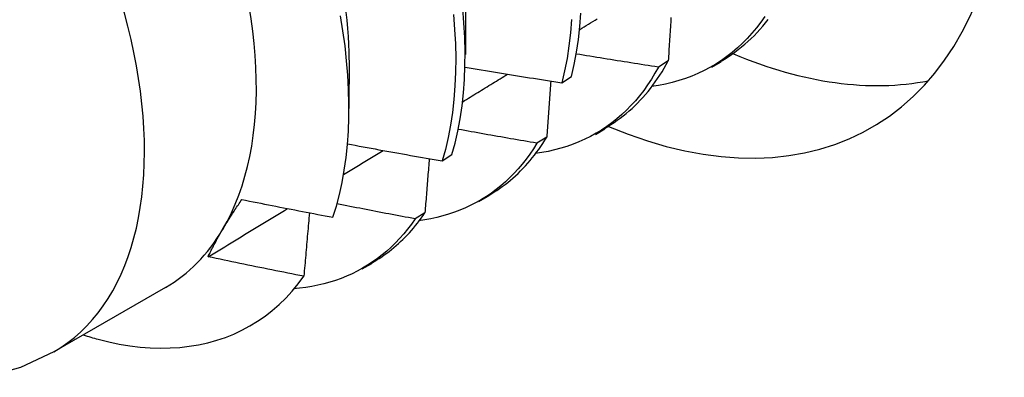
# Model space of a CAD drawing. Header units: inches. Extents: x 0 to 107, y -11 to 69.
# Tile 43 of 55: x 96.017 to 96.311, y 39.055 to 39.162. Entities that reach past the tile are written whole.
import ezdxf

# ---------------------------------------------------------------- set-up
doc = ezdxf.new("R2010")
doc.units = ezdxf.units.IN
doc.header["$MEASUREMENT"] = 0
doc.layers.add('Visible Edges(ANSI)', color=7, linetype='Continuous', lineweight=25)
doc.layers.add('Visible Tangent Edges(ANSI)', color=7, linetype='Continuous', lineweight=25)

msp = doc.modelspace()

# ---------------------------------------------------------------- linework, layer by layer
at = {"layer": 'Visible Edges(ANSI)'}
for p, q in [((96.15001, 39.16956), (96.14999, 39.15107)), ((96.11521, 39.14947), (96.11519, 39.13502)), ((96.21053, 39.14919), (96.2076, 39.14735)), ((96.22357, 39.14734), (96.22639, 39.14897)), ((96.17873, 39.14266), (96.18161, 39.14455)), ((96.18878, 39.12725), (96.19159, 39.12888)), ((96.17425, 39.12645), (96.17131, 39.12462)), ((96.14301, 39.11933), (96.1459, 39.12121)), ((96.15398, 39.10716), (96.15679, 39.10879)), ((96.13787, 39.10384), (96.13492, 39.10202)), ((96.11918, 39.08707), (96.12199, 39.08869)), ((96.06042, 39.08156), (96.02701, 39.06227))]:
    msp.add_line(p, q, dxfattribs=at)
at = {"layer": 'Visible Edges(ANSI)', "flags": 128}
for points in [[(96.11427, 39.16379), (96.11453, 39.16135), (96.11475, 39.15893), (96.11491, 39.15653), (96.11503, 39.15417), (96.11511, 39.15182), (96.11513, 39.14951)], [(96.1464, 39.16303), (96.14675, 39.15862), (96.14697, 39.15427), (96.14706, 39.15), (96.14702, 39.14582), (96.14685, 39.14172), (96.14654, 39.13772), (96.1461, 39.13382), (96.14553, 39.13003), (96.14483, 39.12634), (96.14398, 39.12278), (96.14301, 39.11933)], [(96.1459, 39.12121), (96.14686, 39.12467), (96.1477, 39.12824), (96.14839, 39.13193), (96.14896, 39.13574), (96.14939, 39.13964), (96.14968, 39.14365), (96.14984, 39.14776), (96.14988, 39.15195), (96.14977, 39.15622), (96.14954, 39.16057), (96.14918, 39.165)], [(96.18161, 39.14455), (96.18246, 39.14811), (96.18317, 39.15179), (96.18374, 39.15559), (96.18418, 39.15949), (96.18448, 39.16349)], [(96.1104, 39.1025), (96.11143, 39.10586), (96.11234, 39.10933), (96.11313, 39.11292), (96.11379, 39.11661), (96.11432, 39.1204), (96.11473, 39.12428), (96.11501, 39.12824), (96.11516, 39.13229), (96.11519, 39.13642), (96.11509, 39.14063), (96.11486, 39.14491), (96.1145, 39.14926), (96.11401, 39.15367), (96.11339, 39.15815), (96.11265, 39.16267)], [(96.18165, 39.16156), (96.18134, 39.15757), (96.18089, 39.15367), (96.18031, 39.14989), (96.17959, 39.14621), (96.17873, 39.14266)], [(96.18412, 39.15855), (96.18477, 39.15895), (96.18542, 39.15935), (96.18607, 39.15976), (96.18672, 39.16016), (96.18737, 39.16056), (96.18802, 39.16096), (96.18867, 39.16136), (96.18932, 39.16177)], [(96.23942, 39.1625), (96.23819, 39.16075), (96.2369, 39.15907), (96.23555, 39.15746), (96.23416, 39.15592), (96.23271, 39.15446), (96.23121, 39.15307), (96.22967, 39.15176), (96.22807, 39.15051), (96.22643, 39.14935), (96.22474, 39.14826), (96.22301, 39.14724), (96.22123, 39.1463), (96.21941, 39.14544), (96.21755, 39.14465), (96.21565, 39.14395), (96.21371, 39.14332), (96.21173, 39.14276), (96.20972, 39.14229), (96.20767, 39.1419), (96.20558, 39.14159)], [(96.21136, 39.16217), (96.21131, 39.16145), (96.21127, 39.16073), (96.21122, 39.16001), (96.21118, 39.15929), (96.21113, 39.15857), (96.21109, 39.15785), (96.21104, 39.15713), (96.211, 39.15641), (96.21095, 39.15569), (96.2109, 39.15497), (96.21086, 39.15425), (96.21081, 39.15353), (96.21076, 39.15281), (96.21072, 39.15208), (96.21067, 39.15136), (96.21062, 39.15064), (96.21058, 39.14992), (96.21053, 39.14919)], [(96.2263, 39.14913), (96.22737, 39.14977), (96.22842, 39.15043), (96.22945, 39.15112), (96.23047, 39.15184), (96.23147, 39.15258), (96.23245, 39.15336), (96.23341, 39.15416), (96.23436, 39.15499), (96.23528, 39.15585), (96.23619, 39.15674), (96.23707, 39.15766), (96.23794, 39.1586), (96.23879, 39.15957), (96.23961, 39.16057), (96.24042, 39.1616)], [(96.2076, 39.14735), (96.20658, 39.14751), (96.20556, 39.14766), (96.20453, 39.14782), (96.20351, 39.14798), (96.20249, 39.14814), (96.20147, 39.1483), (96.20044, 39.14846), (96.19942, 39.14862), (96.1984, 39.14878), (96.19738, 39.14894), (96.19636, 39.1491), (96.19533, 39.14926), (96.19431, 39.14943), (96.19329, 39.14959), (96.19227, 39.14976), (96.19125, 39.14992), (96.19023, 39.15008), (96.18921, 39.15025), (96.18819, 39.15042), (96.18717, 39.15058), (96.18615, 39.15075), (96.18513, 39.15092), (96.18411, 39.15109), (96.18309, 39.15125)], [(96.19151, 39.12903), (96.19248, 39.12961), (96.19344, 39.1302), (96.19438, 39.13082), (96.19531, 39.13146), (96.19622, 39.13213), (96.19712, 39.13282), (96.19801, 39.13353), (96.19888, 39.13427), (96.19973, 39.13503), (96.20057, 39.13581), (96.20139, 39.13662), (96.2022, 39.13745), (96.20298, 39.1383), (96.20376, 39.13918), (96.20451, 39.14008), (96.20525, 39.141), (96.20597, 39.14195), (96.20668, 39.14291), (96.20737, 39.1439), (96.20804, 39.14492), (96.20869, 39.14595), (96.20932, 39.14701), (96.20993, 39.14809), (96.21053, 39.14919)], [(96.14916, 39.13702), (96.14972, 39.13736), (96.15028, 39.1377), (96.15084, 39.13805), (96.1514, 39.13839), (96.15196, 39.13873), (96.15251, 39.13908), (96.15307, 39.13942), (96.15363, 39.13977), (96.15419, 39.14011), (96.15475, 39.14045), (96.15531, 39.1408), (96.15587, 39.14114), (96.15643, 39.14148), (96.15699, 39.14183), (96.15755, 39.14217), (96.15811, 39.14251), (96.15867, 39.14286), (96.15922, 39.1432), (96.15978, 39.14355), (96.16034, 39.14389), (96.1609, 39.14423), (96.16146, 39.14458), (96.16202, 39.14492), (96.16258, 39.14527)], [(96.14993, 39.14738), (96.15113, 39.14718), (96.15233, 39.14697), (96.15352, 39.14677), (96.15472, 39.14657), (96.15592, 39.14637), (96.15712, 39.14616), (96.15832, 39.14596), (96.15952, 39.14576), (96.16072, 39.14557), (96.16192, 39.14537), (96.16312, 39.14517), (96.16432, 39.14497), (96.16552, 39.14478), (96.16672, 39.14458), (96.16792, 39.14438), (96.16912, 39.14419), (96.17032, 39.144), (96.17152, 39.1438), (96.17272, 39.14361), (96.17392, 39.14342), (96.17512, 39.14323), (96.17633, 39.14304), (96.17753, 39.14285), (96.17873, 39.14266)], [(96.2076, 39.14735), (96.20658, 39.14552), (96.20551, 39.14375), (96.20439, 39.14204), (96.20322, 39.1404), (96.202, 39.13882), (96.20073, 39.13731), (96.19942, 39.13586), (96.19806, 39.13448), (96.19665, 39.13316), (96.1952, 39.13191), (96.1937, 39.13072), (96.19217, 39.1296), (96.19059, 39.12855), (96.18897, 39.12757), (96.18731, 39.12665), (96.18561, 39.1258), (96.18388, 39.12502), (96.18211, 39.12431), (96.1803, 39.12367), (96.17846, 39.1231), (96.17659, 39.1226), (96.17468, 39.12217), (96.17275, 39.12181), (96.17078, 39.12152)], [(96.17545, 39.14318), (96.1754, 39.14248), (96.17535, 39.14179), (96.1753, 39.14109), (96.17525, 39.1404), (96.1752, 39.1397), (96.17516, 39.13901), (96.17511, 39.13831), (96.17506, 39.13762), (96.17501, 39.13692), (96.17496, 39.13623), (96.17491, 39.13553), (96.17486, 39.13483), (96.17481, 39.13414), (96.17476, 39.13344), (96.17471, 39.13274), (96.17466, 39.13204), (96.17461, 39.13135), (96.17456, 39.13065), (96.17451, 39.12995), (96.17446, 39.12925), (96.17441, 39.12855), (96.17435, 39.12785), (96.1743, 39.12715), (96.17425, 39.12645)], [(96.17131, 39.12462), (96.17033, 39.12479), (96.16935, 39.12496), (96.16837, 39.12512), (96.16739, 39.12529), (96.16641, 39.12546), (96.16543, 39.12563), (96.16445, 39.1258), (96.16347, 39.12597), (96.16249, 39.12614), (96.16152, 39.12631), (96.16054, 39.12648), (96.15956, 39.12665), (96.15858, 39.12683), (96.1576, 39.127), (96.15662, 39.12717), (96.15564, 39.12735), (96.15466, 39.12752), (96.15369, 39.1277), (96.15271, 39.12787), (96.15173, 39.12805), (96.15075, 39.12822), (96.14977, 39.1284), (96.1488, 39.12858), (96.14782, 39.12876)], [(96.17131, 39.12462), (96.17029, 39.12298), (96.16922, 39.12139), (96.16811, 39.11987), (96.16696, 39.1184), (96.16576, 39.11698), (96.16452, 39.11563), (96.16323, 39.11433), (96.16191, 39.11309), (96.16055, 39.11191), (96.15915, 39.11079), (96.15771, 39.10973), (96.15624, 39.10873), (96.15473, 39.10779), (96.15318, 39.1069), (96.1516, 39.10608), (96.14999, 39.10532), (96.14834, 39.10462), (96.14667, 39.10398), (96.14496, 39.1034), (96.14322, 39.10289), (96.14145, 39.10243), (96.13965, 39.10204), (96.13783, 39.10171), (96.13598, 39.10144)], [(96.15672, 39.10893), (96.15759, 39.10944), (96.15845, 39.10997), (96.15931, 39.11052), (96.16015, 39.11109), (96.16097, 39.11168), (96.16179, 39.11229), (96.16259, 39.11291), (96.16339, 39.11356), (96.16417, 39.11422), (96.16493, 39.11491), (96.16569, 39.11561), (96.16643, 39.11633), (96.16715, 39.11707), (96.16787, 39.11783), (96.16857, 39.11861), (96.16926, 39.11941), (96.16993, 39.12022), (96.17059, 39.12106), (96.17124, 39.12191), (96.17187, 39.12278), (96.17249, 39.12367), (96.17309, 39.12458), (96.17368, 39.12551), (96.17425, 39.12645)], [(96.11355, 39.11524), (96.11405, 39.11554), (96.11454, 39.11584), (96.11503, 39.11615), (96.11553, 39.11645), (96.11602, 39.11675), (96.11652, 39.11705), (96.11701, 39.11735), (96.1175, 39.11765), (96.118, 39.11795), (96.11849, 39.11825), (96.11898, 39.11855), (96.11948, 39.11885), (96.11997, 39.11915), (96.12046, 39.11946), (96.12096, 39.11976), (96.12145, 39.12006), (96.12194, 39.12036), (96.12244, 39.12066), (96.12293, 39.12096), (96.12342, 39.12126), (96.12391, 39.12156), (96.12441, 39.12186), (96.1249, 39.12217), (96.12539, 39.12247)], [(96.11474, 39.12443), (96.11592, 39.12421), (96.11709, 39.12399), (96.11827, 39.12377), (96.11944, 39.12355), (96.12062, 39.12334), (96.1218, 39.12312), (96.12297, 39.1229), (96.12415, 39.12269), (96.12533, 39.12248), (96.1265, 39.12226), (96.12768, 39.12205), (96.12886, 39.12184), (96.13004, 39.12162), (96.13121, 39.12141), (96.13239, 39.1212), (96.13357, 39.12099), (96.13475, 39.12078), (96.13593, 39.12057), (96.13711, 39.12036), (96.13829, 39.12016), (96.13947, 39.11995), (96.14065, 39.11974), (96.14183, 39.11954), (96.14301, 39.11933)], [(96.13916, 39.12), (96.13911, 39.11933), (96.13906, 39.11866), (96.13901, 39.11799), (96.13895, 39.11732), (96.1389, 39.11665), (96.13885, 39.11597), (96.13879, 39.1153), (96.13874, 39.11463), (96.13869, 39.11396), (96.13863, 39.11328), (96.13858, 39.11261), (96.13853, 39.11194), (96.13847, 39.11126), (96.13842, 39.11059), (96.13836, 39.10992), (96.13831, 39.10924), (96.13825, 39.10857), (96.1382, 39.10789), (96.13814, 39.10722), (96.13809, 39.10654), (96.13803, 39.10587), (96.13798, 39.10519), (96.13792, 39.10452), (96.13787, 39.10384)], [(96.07747, 39.09883), (96.07768, 39.09919), (96.0779, 39.09955), (96.07811, 39.09991), (96.07833, 39.10027), (96.07856, 39.10064), (96.07878, 39.10101), (96.07901, 39.10137), (96.07924, 39.10174), (96.07947, 39.10211), (96.0797, 39.10248), (96.07994, 39.10285), (96.08018, 39.10323), (96.08042, 39.1036), (96.08066, 39.10398), (96.0809, 39.10436), (96.08115, 39.10473), (96.0814, 39.10511), (96.08165, 39.1055), (96.08191, 39.10588), (96.08216, 39.10626), (96.08242, 39.10665), (96.08268, 39.10703), (96.08294, 39.10742), (96.0832, 39.10781)], [(96.0832, 39.10781), (96.08433, 39.10758), (96.08547, 39.10735), (96.0866, 39.10713), (96.08773, 39.1069), (96.08886, 39.10668), (96.08999, 39.10645), (96.09112, 39.10623), (96.09225, 39.106), (96.09339, 39.10578), (96.09452, 39.10556), (96.09565, 39.10534), (96.09678, 39.10511), (96.09792, 39.10489), (96.09905, 39.10467), (96.10019, 39.10445), (96.10132, 39.10423), (96.10245, 39.10402), (96.10359, 39.1038), (96.10472, 39.10358), (96.10586, 39.10336), (96.10699, 39.10315), (96.10813, 39.10293), (96.10926, 39.10272), (96.1104, 39.1025)], [(96.07312, 39.09071), (96.07411, 39.0913), (96.0751, 39.0919), (96.07609, 39.0925), (96.07708, 39.0931), (96.07807, 39.0937), (96.07906, 39.0943), (96.08005, 39.0949), (96.08104, 39.0955), (96.08203, 39.0961), (96.08302, 39.0967), (96.08401, 39.0973), (96.085, 39.0979), (96.08599, 39.0985), (96.08698, 39.0991), (96.08797, 39.0997), (96.08896, 39.1003), (96.08995, 39.1009), (96.09094, 39.1015), (96.09193, 39.1021), (96.09292, 39.1027), (96.09391, 39.1033), (96.0949, 39.1039), (96.09589, 39.1045), (96.09688, 39.1051)], [(96.13492, 39.10202), (96.13395, 39.1022), (96.13298, 39.10238), (96.132, 39.10257), (96.13103, 39.10275), (96.13006, 39.10293), (96.12909, 39.10312), (96.12811, 39.1033), (96.12714, 39.10349), (96.12617, 39.10367), (96.1252, 39.10386), (96.12423, 39.10404), (96.12326, 39.10423), (96.12228, 39.10442), (96.12131, 39.10461), (96.12034, 39.10479), (96.11937, 39.10498), (96.1184, 39.10517), (96.11743, 39.10536), (96.11646, 39.10555), (96.11549, 39.10574), (96.11452, 39.10593), (96.11355, 39.10612), (96.11258, 39.10632), (96.11161, 39.10651)], [(96.13492, 39.10202), (96.13384, 39.10047), (96.13271, 39.09898), (96.13155, 39.09755), (96.13033, 39.09617), (96.12908, 39.09485), (96.12779, 39.09359), (96.12646, 39.09239), (96.12509, 39.09125), (96.12368, 39.09016), (96.12223, 39.08914), (96.12075, 39.08817), (96.11923, 39.08727), (96.11768, 39.08642), (96.1161, 39.08563), (96.11448, 39.0849), (96.11283, 39.08424), (96.11115, 39.08363), (96.10944, 39.08309), (96.1077, 39.0826), (96.10593, 39.08218), (96.10413, 39.08181), (96.10231, 39.08151), (96.10045, 39.08127), (96.09858, 39.0811)], [(96.10337, 39.10384), (96.1033, 39.10305), (96.10323, 39.10227), (96.10316, 39.10148), (96.1031, 39.10069), (96.10303, 39.0999), (96.10296, 39.09911), (96.10289, 39.09832), (96.10282, 39.09754), (96.10275, 39.09675), (96.10269, 39.09596), (96.10262, 39.09517), (96.10255, 39.09438), (96.10248, 39.09359), (96.10241, 39.09279), (96.10234, 39.092), (96.10227, 39.09121), (96.1022, 39.09042), (96.10213, 39.08963), (96.10206, 39.08884), (96.10199, 39.08804), (96.10191, 39.08725), (96.10184, 39.08646), (96.10177, 39.08566), (96.1017, 39.08487)], [(96.12193, 39.08882), (96.12271, 39.08928), (96.12347, 39.08974), (96.12423, 39.09022), (96.12498, 39.09072), (96.12572, 39.09123), (96.12645, 39.09176), (96.12717, 39.0923), (96.12789, 39.09286), (96.12859, 39.09344), (96.12928, 39.09403), (96.12996, 39.09463), (96.13063, 39.09525), (96.13129, 39.09588), (96.13195, 39.09653), (96.13259, 39.09719), (96.13322, 39.09787), (96.13384, 39.09857), (96.13445, 39.09928), (96.13504, 39.1), (96.13563, 39.10074), (96.13621, 39.10149), (96.13677, 39.10226), (96.13733, 39.10304), (96.13787, 39.10384)], [(96.07312, 39.09071), (96.07327, 39.09103), (96.07343, 39.09135), (96.07359, 39.09168), (96.07375, 39.092), (96.07391, 39.09233), (96.07407, 39.09266), (96.07424, 39.09299), (96.07441, 39.09332), (96.07459, 39.09366), (96.07476, 39.09399), (96.07494, 39.09433), (96.07512, 39.09467), (96.0753, 39.095), (96.07549, 39.09534), (96.07567, 39.09569), (96.07586, 39.09603), (96.07605, 39.09637), (96.07625, 39.09672), (96.07645, 39.09707), (96.07665, 39.09742), (96.07685, 39.09777), (96.07705, 39.09812), (96.07726, 39.09847), (96.07747, 39.09883)], [(96.1017, 39.08487), (96.10051, 39.0851), (96.09931, 39.08534), (96.09812, 39.08558), (96.09693, 39.08582), (96.09573, 39.08605), (96.09454, 39.08629), (96.09335, 39.08653), (96.09216, 39.08677), (96.09096, 39.08701), (96.08977, 39.08726), (96.08858, 39.0875), (96.08739, 39.08774), (96.0862, 39.08798), (96.08501, 39.08823), (96.08382, 39.08847), (96.08263, 39.08872), (96.08144, 39.08897), (96.08025, 39.08921), (96.07906, 39.08946), (96.07787, 39.08971), (96.07668, 39.08996), (96.07549, 39.09021), (96.07431, 39.09045), (96.07312, 39.09071)], [(96.04025, 39.06605), (96.04344, 39.06527), (96.04659, 39.06462), (96.04971, 39.06411), (96.05279, 39.06374), (96.05582, 39.0635), (96.05882, 39.06341), (96.06176, 39.06345), (96.06466, 39.06363), (96.06751, 39.06395), (96.0703, 39.06441), (96.07302, 39.06501), (96.07568, 39.06574), (96.07827, 39.06661), (96.08079, 39.06762), (96.08324, 39.06875), (96.08561, 39.07003), (96.08791, 39.07143), (96.09013, 39.07297), (96.09227, 39.07463), (96.09433, 39.07643), (96.09631, 39.07836), (96.0982, 39.08041), (96.1, 39.08258), (96.1017, 39.08487)], [(96.02701, 39.06227), (96.01709, 39.05763), (96.00662, 39.05469)]]:
    msp.add_lwpolyline(points, dxfattribs=at)
at = {"layer": 'Visible Edges(ANSI)'}
for centre, major_axis, start_param, end_param in [((95.99497, 39.19493), (0.06545, -0.11337), 0.314748, 1.361945), ((96.17383, 39.29819), (0.0975, -0.16887), 5.635352, 6.960298), ((96.21131, 39.31983), (0.0975, -0.16887), 5.633772, 6.089794), ((95.99497, 39.19493), (0.06545, -0.11337), 0, 0.314748), ((96.01237, 39.20497), (0.07776, -0.13468), 5.712947, 5.754141)]:
    msp.add_ellipse(centre, major_axis=major_axis, ratio=0.57735, start_param=start_param, end_param=end_param, dxfattribs=at)
at = {"layer": 'Visible Tangent Edges(ANSI)'}
msp.add_ellipse((95.96156, 39.17564), major_axis=(0.06545, -0.11337), ratio=0.57735, start_param=0, end_param=3.141593, dxfattribs=at)

doc.saveas('drawing.dxf')
